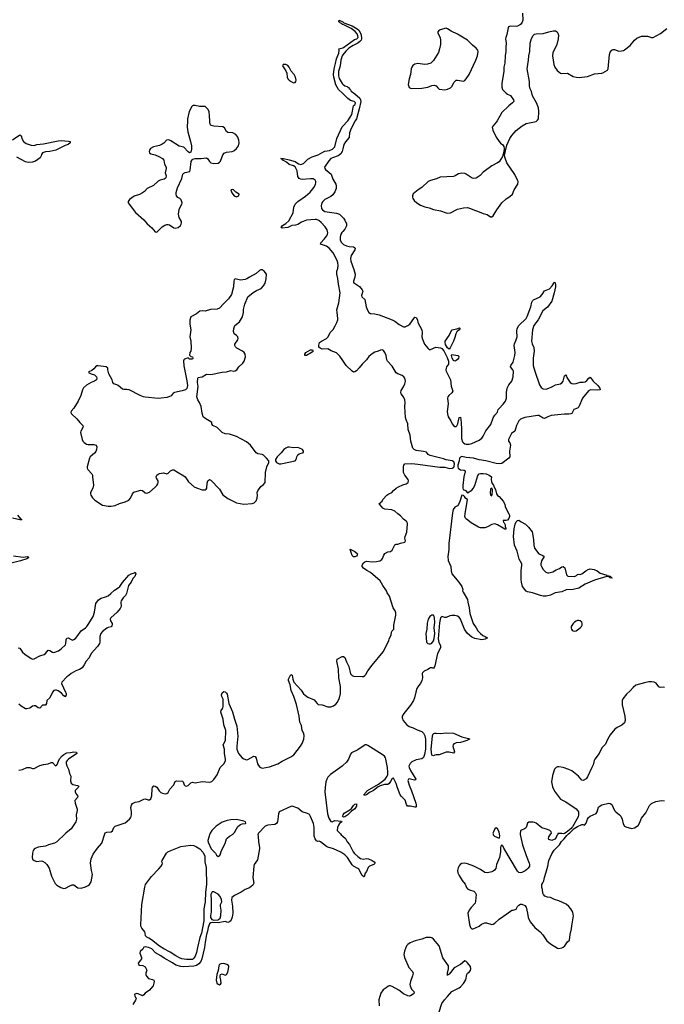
# Model space of a CAD drawing. Header units: inches. Extents: x 1246200 to 1417275, y 606399 to 671266.
# Tile 54 of 63: x 1395469 to 1404508, y 617612 to 631418. Entities that reach past the tile are written whole.
import ezdxf

# ---------------------------------------------------------------- set-up
doc = ezdxf.new("R2010")
doc.units = ezdxf.units.IN
doc.header["$MEASUREMENT"] = 0
for name, color, linetype in [('B3691', 7, 'Continuous'), ('B3692', 7, 'Continuous'), ('B3693', 7, 'Continuous'), ('B4601', 7, 'Continuous'), ('B4602', 7, 'Continuous'), ('B4603', 7, 'Continuous')]:
    doc.layers.add(name, color=color, linetype=linetype)

msp = doc.modelspace()

# ---------------------------------------------------------------- linework, layer by layer
at = {"layer": 'B3691', "color": 6, "elevation": 700}
for points in [[(1396105, 620000), (1395992, 619888), (1395956, 619870), (1395871, 619850), (1395829, 619831), (1395730, 619813), (1395684, 619796), (1395670, 619787), (1395658, 619770), (1395647, 619730), (1395644, 619670), (1395650, 619648), (1395670, 619628), (1395710, 619616), (1395770, 619622), (1395790, 619619), (1395822, 619602), (1395852, 619572), (1395882, 619522), (1395913, 619410), (1395966, 619306), (1395990, 619280), (1396048, 619248), (1396090, 619237), (1396110, 619240), (1396170, 619275), (1396206, 619286), (1396226, 619286), (1396285, 619245), (1396330, 619242), (1396390, 619260), (1396430, 619277), (1396450, 619292), (1396469, 619331), (1396489, 619430), (1396475, 619490), (1396460, 619590), (1396469, 619651), (1396501, 619719), (1396560, 619800), (1396622, 619870), (1396662, 620000)], [(1398814, 620000), (1398810, 619990), (1398811, 619970), (1398817, 619890), (1398832, 619810), (1398831, 619790), (1398803, 619637), (1398756, 619570), (1398751, 619549), (1398738, 619390), (1398753, 619310), (1398736, 619284), (1398690, 619245), (1398630, 619220), (1398574, 619186), (1398481, 619139), (1398444, 619110), (1398439, 619070), (1398455, 618990), (1398460, 618890), (1398450, 618833), (1398430, 618781), (1398410, 618766), (1398390, 618761), (1398350, 618773), (1398250, 618755), (1398170, 618761), (1398150, 618756), (1398130, 618739), (1398111, 618690), (1398104, 618636), (1398090, 618589), (1398070, 618483), (1398062, 618410), (1398025, 618250), (1398008, 618212), (1397982, 618178), (1397950, 618157), (1397910, 618148), (1397770, 618135), (1397730, 618140), (1397659, 618159), (1397610, 618194), (1397497, 618257), (1397450, 618292), (1397375, 618335), (1397320, 618390), (1397275, 618410), (1397230, 618418), (1397210, 618411), (1397194, 618386), (1397159, 618350), (1397156, 618330), (1397175, 618270), (1397175, 618250), (1397165, 618230), (1397131, 618190), (1397135, 618170), (1397150, 618159), (1397198, 618158), (1397230, 618135), (1397253, 618090), (1397238, 618050), (1397239, 618030), (1397247, 618007), (1397275, 617975), (1397330, 617961), (1397348, 617950), (1397354, 617930), (1397352, 617910), (1397340, 617870), (1397310, 617832), (1397290, 617811), (1397227, 617770), (1397210, 617744), (1397191, 617730), (1397130, 617760), (1397110, 617762), (1397084, 617756), (1397079, 617750), (1397082, 617730), (1397100, 617690), (1397095, 617670), (1397056, 617610)], [(1398136, 620000), (1398109, 619910), (1398110, 619885), (1398153, 619793), (1398198, 619750), (1398216, 619730), (1398230, 619703), (1398250, 619686), (1398270, 619693), (1398279, 619710), (1398298, 619770), (1398352, 619868), (1398368, 619930), (1398378, 619942), (1398410, 619968), (1398462, 619998), (1398464, 620000)], [(1400000, 619725), (1399970, 619744), (1399870, 619793), (1399790, 619814), (1399770, 619823), (1399689, 619890), (1399670, 619897), (1399650, 619896), (1399630, 619906), (1399612, 619932), (1399600, 619970), (1399599, 620000)], [(1399968, 620000), (1399977, 619990), (1400000, 619969)]]:
    msp.add_lwpolyline(points, dxfattribs=at)
at = {"layer": 'B3691', "color": 6}
for points, elevation in [([(1397810, 618239), (1397743, 618250), (1397710, 618263), (1397657, 618290), (1397581, 618341), (1397490, 618388), (1397430, 618427), (1397318, 618518), (1397281, 618541), (1397250, 618552), (1397231, 618570), (1397230, 618610), (1397224, 618630), (1397181, 618681), (1397169, 618709), (1397166, 618730), (1397184, 619010), (1397226, 619254), (1397235, 619290), (1397248, 619312), (1397315, 619405), (1397421, 619510), (1397454, 619550), (1397466, 619570), (1397470, 619590), (1397464, 619610), (1397467, 619630), (1397527, 619730), (1397546, 619750), (1397587, 619770), (1397730, 619825), (1397870, 619841), (1397910, 619838), (1397950, 619821), (1397995, 619790), (1398041, 619741), (1398065, 619690), (1398065, 619610), (1398085, 619530), (1398085, 619510), (1398087, 619290), (1398074, 619186), (1398071, 619050), (1398053, 618950), (1398050, 618780), (1398018, 618610), (1397996, 618550), (1397961, 618410), (1397950, 618340), (1397930, 618286), (1397910, 618257), (1397890, 618241)], 600), ([(1398170, 619189), (1398149, 619150), (1398156, 619070), (1398156, 618910), (1398145, 618850), (1398145, 618830), (1398163, 618803), (1398190, 618791), (1398250, 618797), (1398259, 618801), (1398279, 618821), (1398288, 618850), (1398296, 618930), (1398285, 618990), (1398287, 619010), (1398302, 619050), (1398301, 619081), (1398282, 619122), (1398254, 619154), (1398190, 619189)], 700), ([(1398330, 618182), (1398290, 618180), (1398272, 618168), (1398262, 618150), (1398253, 618087), (1398233, 618030), (1398223, 617950), (1398235, 617910), (1398250, 617895), (1398270, 617887), (1398287, 617893), (1398293, 617910), (1398290, 617950), (1398278, 617990), (1398278, 618010), (1398287, 618030), (1398310, 618040), (1398350, 618021), (1398370, 618028), (1398390, 618064), (1398399, 618110), (1398400, 618140), (1398395, 618154), (1398372, 618170)], 800)]:
    msp.add_lwpolyline(points, close=True, dxfattribs=dict(at, elevation=elevation))
at = {"layer": 'B3692', "color": 6}
for points, elevation in [([(1397822, 630000), (1397819, 629910), (1397825, 629845), (1397866, 629710), (1397879, 629650), (1397878, 629602), (1397870, 629562), (1397850, 629553), (1397830, 629564), (1397770, 629631), (1397706, 629646), (1397590, 629721), (1397570, 629731), (1397550, 629735), (1397526, 629730), (1397492, 629688), (1397469, 629671), (1397430, 629655), (1397347, 629633), (1397305, 629610), (1397289, 629590), (1397285, 629570), (1397290, 629550), (1397310, 629536), (1397370, 629521), (1397419, 629499), (1397470, 629470), (1397490, 629450), (1397500, 629390), (1397521, 629350), (1397522, 629330), (1397511, 629270), (1397521, 629230), (1397519, 629201), (1397511, 629189), (1397497, 629183), (1397438, 629170), (1397410, 629154), (1397347, 629093), (1397255, 629050), (1397220, 629010), (1397192, 628988), (1397150, 628968), (1397075, 628945), (1397010, 628899), (1396990, 628870), (1396991, 628850), (1397003, 628830), (1397093, 628713), (1397210, 628612), (1397255, 628555), (1397320, 628500), (1397370, 628445), (1397390, 628439), (1397466, 628514), (1397503, 628537), (1397530, 628547), (1397550, 628548), (1397570, 628542), (1397630, 628500), (1397650, 628493), (1397690, 628506), (1397722, 628530), (1397735, 628550), (1397739, 628570), (1397736, 628590), (1397704, 628644), (1397696, 628690), (1397705, 628755), (1397718, 628790), (1397742, 628830), (1397746, 628850), (1397733, 628890), (1397714, 628910), (1397687, 628927), (1397670, 628950), (1397664, 628970), (1397664, 628996), (1397680, 629060), (1397742, 629190), (1397758, 629250), (1397770, 629265), (1397790, 629277), (1397853, 629290), (1397860, 629310), (1397872, 629428), (1397888, 629452), (1397898, 629462), (1397928, 629472), (1398013, 629473), (1398090, 629481), (1398109, 629469), (1398130, 629430), (1398150, 629412), (1398190, 629403), (1398250, 629406), (1398270, 629418), (1398284, 629436), (1398317, 629523), (1398334, 629546), (1398370, 629561), (1398449, 629571), (1398470, 629578), (1398510, 629610), (1398535, 629650), (1398548, 629690), (1398544, 629730), (1398530, 629771), (1398502, 629810), (1398458, 629830), (1398390, 629835), (1398370, 629851), (1398340, 629900), (1398317, 629917), (1398190, 629926), (1398156, 629936), (1398144, 629944), (1398133, 629973), (1398133, 630000)], 800), ([(1400000, 626641), (1399960, 626700), (1399910, 626745), (1399836, 626776), (1399790, 626804), (1399710, 626799), (1399683, 626810), (1399665, 626825), (1399664, 626856), (1399675, 626890), (1399699, 626910), (1399770, 626946), (1399794, 626970), (1399821, 627030), (1399864, 627076), (1399895, 627125), (1399917, 627170), (1399931, 627210), (1399931, 627230), (1399919, 627310), (1399918, 627350), (1399946, 627450), (1399962, 627590), (1399938, 627710), (1399930, 627789), (1399917, 627850), (1399918, 627890), (1399929, 627930), (1399933, 627970), (1399931, 628010), (1399923, 628043), (1399866, 628150), (1399810, 628212), (1399770, 628243), (1399687, 628270), (1399690, 628290), (1399740, 628340), (1399775, 628385), (1399787, 628410), (1399789, 628430), (1399780, 628470), (1399754, 628514), (1399696, 628576), (1399662, 628602), (1399630, 628616), (1399610, 628617), (1399492, 628608), (1399422, 628578), (1399370, 628544), (1399336, 628536), (1399287, 628533), (1399230, 628505), (1399150, 628497), (1399129, 628509), (1399143, 628517), (1399152, 628530), (1399200, 628560), (1399241, 628599), (1399304, 628710), (1399315, 628790), (1399331, 628830), (1399370, 628870), (1399476, 628944), (1399540, 629000), (1399597, 629070), (1399617, 629110), (1399621, 629130), (1399621, 629150), (1399613, 629170), (1399586, 629186), (1399548, 629188), (1399430, 629177), (1399410, 629180), (1399390, 629189), (1399370, 629221), (1399360, 629300), (1399333, 629353), (1399310, 629370), (1399247, 629387), (1399210, 629421), (1399161, 629450), (1399147, 629467), (1399129, 629471), (1399168, 629472), (1399250, 629453), (1399330, 629428), (1399377, 629397), (1399410, 629386), (1399450, 629400), (1399510, 629461), (1399570, 629496), (1399656, 629524), (1399718, 629562), (1399750, 629576), (1399815, 629585), (1399857, 629603), (1399886, 629634), (1399915, 629750), (1399990, 629915), (1400000, 629925)], 700), ([(1395370, 629733), (1395470, 629805), (1395489, 629789), (1395503, 629743), (1395523, 629710), (1395562, 629682), (1395630, 629657), (1395670, 629656), (1395710, 629666), (1395804, 629676), (1396010, 629720), (1396050, 629722), (1396155, 629715), (1396176, 629710), (1396177, 629697), (1396176, 629690), (1396150, 629670), (1396105, 629655), (1395977, 629590), (1395890, 629569), (1395830, 629563), (1395790, 629552), (1395773, 629530), (1395772, 629508), (1395758, 629482), (1395690, 629436), (1395650, 629422), (1395590, 629416), (1395550, 629425), (1395430, 629489)], 700), ([(1400000, 629607), (1399990, 629568), (1399970, 629537), (1399935, 629510), (1399857, 629483), (1399830, 629470), (1399802, 629438), (1399745, 629350), (1399748, 629330), (1399758, 629318), (1399810, 629277), (1399836, 629250), (1399861, 629181), (1399902, 629110), (1399908, 629090), (1399909, 629050), (1399890, 629003), (1399860, 628960), (1399830, 628938), (1399750, 628898), (1399719, 628870), (1399707, 628850), (1399697, 628810), (1399700, 628770), (1399713, 628750), (1399750, 628730), (1399910, 628706), (1399953, 628693), (1400000, 628644)], 700), ([(1400000, 628449), (1399985, 628435), (1399971, 628410), (1399963, 628370), (1399961, 628330), (1399977, 628297), (1400000, 628277)], 700), ([(1395438, 624470), (1395481, 624421), (1395497, 624410), (1395490, 624405), (1395470, 624404), (1395370, 624430)], 700), ([(1395382, 623902), (1395517, 623883), (1395572, 623890), (1395586, 623886), (1395594, 623870), (1395570, 623858), (1395480, 623830), (1395330, 623795)], 700), ([(1395450, 622610), (1395470, 622605), (1395510, 622549), (1395540, 622520), (1395630, 622460), (1395650, 622452), (1395670, 622457), (1395750, 622497), (1395810, 622516), (1395830, 622531), (1395870, 622578), (1395890, 622575), (1395928, 622548), (1395950, 622544), (1396011, 622570), (1396050, 622594), (1396113, 622650), (1396118, 622670), (1396119, 622721), (1396130, 622748), (1396150, 622751), (1396190, 622726), (1396210, 622720), (1396230, 622726), (1396250, 622740), (1396270, 622763), (1396331, 622849), (1396390, 622890), (1396410, 622910), (1396440, 622950), (1396498, 623050), (1396516, 623110), (1396537, 623230), (1396576, 623284), (1396610, 623308), (1396670, 623324), (1396710, 623341), (1396748, 623370), (1396799, 623421), (1396850, 623450), (1396874, 623470), (1396910, 623526), (1397000, 623630), (1397030, 623646), (1397079, 623661), (1397090, 623671), (1397099, 623650), (1397083, 623610), (1397057, 623583), (1397034, 623530), (1396994, 623486), (1396968, 623370), (1396954, 623346), (1396919, 623310), (1396894, 623270), (1396889, 623250), (1396890, 623190), (1396878, 623162), (1396836, 623110), (1396748, 623030), (1396740, 623010), (1396744, 622990), (1396767, 622950), (1396766, 622930), (1396760, 622920), (1396750, 622907), (1396710, 622895), (1396690, 622884), (1396630, 622839), (1396607, 622810), (1396592, 622768), (1396591, 622690), (1396587, 622673), (1396562, 622630), (1396470, 622533), (1396442, 622470), (1396399, 622421), (1396372, 622370), (1396345, 622330), (1396310, 622305), (1396254, 622286), (1396190, 622250), (1396159, 622221), (1396130, 622203), (1396058, 622130), (1396053, 622110), (1396113, 621990), (1396119, 621970), (1396121, 621950), (1396113, 621927), (1396110, 621925), (1396090, 621937), (1396053, 621973), (1396010, 622005), (1395985, 622015), (1395970, 622017), (1395950, 622011), (1395930, 621988), (1395891, 621909), (1395851, 621870), (1395846, 621830), (1395833, 621807), (1395790, 621807), (1395750, 621766), (1395730, 621767), (1395690, 621797), (1395670, 621799), (1395648, 621792), (1395610, 621765), (1395570, 621753), (1395550, 621755), (1395490, 621790), (1395459, 621819)], 700), ([(1396662, 620000), (1396666, 620014), (1396690, 620026), (1396752, 620030), (1396770, 620042), (1396789, 620090), (1396807, 620110), (1396950, 620158), (1397011, 620209), (1397027, 620233), (1397039, 620270), (1397038, 620310), (1397027, 620370), (1397035, 620405), (1397052, 620428), (1397090, 620444), (1397143, 620457), (1397210, 620490), (1397230, 620491), (1397270, 620479), (1397290, 620479), (1397310, 620492), (1397323, 620537), (1397325, 620635), (1397330, 620653), (1397350, 620673), (1397370, 620670), (1397390, 620655), (1397426, 620606), (1397450, 620583), (1397471, 620571), (1397510, 620562), (1397530, 620566), (1397550, 620583), (1397575, 620630), (1397629, 620690), (1397650, 620737), (1397670, 620747), (1397750, 620739), (1397762, 620730), (1397777, 620690), (1397790, 620674), (1397810, 620672), (1397830, 620682), (1397870, 620718), (1397890, 620726), (1397930, 620717), (1398030, 620734), (1398130, 620726), (1398150, 620729), (1398163, 620737), (1398190, 620762), (1398236, 620830), (1398281, 620930), (1398334, 620990), (1398353, 621030), (1398354, 621050), (1398341, 621130), (1398342, 621190), (1398324, 621250), (1398355, 621310), (1398361, 621450), (1398332, 621530), (1398321, 621610), (1398289, 621710), (1398295, 621730), (1398318, 621762), (1398324, 621790), (1398322, 621890), (1398302, 621930), (1398299, 621950), (1398310, 621977), (1398330, 621996), (1398350, 621995), (1398370, 621976), (1398379, 621959), (1398403, 621830), (1398455, 621715), (1398480, 621610), (1398512, 621512), (1398528, 621370), (1398514, 621230), (1398515, 621190), (1398527, 621150), (1398537, 621130), (1398590, 621067), (1398610, 621054), (1398650, 621042), (1398670, 621046), (1398750, 621092), (1398770, 621088), (1398784, 621064), (1398805, 620985), (1398818, 620958), (1398836, 620936), (1398870, 620923), (1398970, 620942), (1399090, 620983), (1399150, 621021), (1399270, 621080), (1399311, 621110), (1399406, 621230), (1399431, 621270), (1399452, 621328), (1399457, 621377), (1399452, 621410), (1399431, 621451), (1399421, 621521), (1399395, 621570), (1399388, 621652), (1399350, 621817), (1399311, 621930), (1399275, 622010), (1399261, 622090), (1399238, 622150), (1399238, 622170), (1399270, 622238), (1399290, 622225), (1399298, 622170), (1399315, 622130), (1399416, 622016), (1399450, 621966), (1399470, 621947), (1399510, 621920), (1399600, 621880), (1399619, 621859), (1399638, 621830), (1399656, 621816), (1399710, 621809), (1399790, 621785), (1399830, 621785), (1399870, 621797), (1399901, 621819), (1399926, 621850), (1399952, 621910), (1399967, 621970), (1399967, 622070), (1399944, 622190), (1399938, 622310), (1399915, 622425), (1399923, 622450), (1399990, 622488), (1400000, 622488)], 700), ([(1395455, 620895), (1395510, 620905), (1395570, 620933), (1395610, 620930), (1395650, 620917), (1395670, 620920), (1395750, 620962), (1395804, 620976), (1395870, 620982), (1395910, 621003), (1395930, 621003), (1395970, 620955), (1395990, 620963), (1396026, 621054), (1396065, 621095), (1396090, 621116), (1396130, 621137), (1396183, 621143), (1396230, 621154), (1396267, 621147), (1396272, 621130), (1396153, 621050), (1396133, 621030), (1396123, 621010), (1396121, 620990), (1396130, 620956), (1396153, 620910), (1396168, 620850), (1396184, 620810), (1396183, 620743), (1396191, 620711), (1396216, 620696), (1396279, 620679), (1396297, 620670), (1396289, 620650), (1396249, 620610), (1396245, 620590), (1396254, 620570), (1396286, 620530), (1396281, 620510), (1396241, 620470), (1396246, 620430), (1396273, 620350), (1396275, 620330), (1396261, 620270), (1396268, 620210), (1396258, 620170), (1396190, 620072), (1396115, 620010), (1396105, 620000)], 700), ([(1400000, 620961), (1399990, 620951), (1399828, 620832), (1399790, 620795), (1399774, 620770), (1399762, 620730), (1399751, 620650), (1399750, 620590), (1399784, 620284), (1399804, 620224), (1399830, 620177), (1399850, 620169), (1399890, 620190), (1399980, 620180), (1399988, 620170), (1399955, 620145), (1399938, 620122), (1399926, 620090), (1399923, 620050), (1399968, 620000)], 700), ([(1399599, 620000), (1399597, 620090), (1399588, 620147), (1399546, 620246), (1399531, 620271), (1399506, 620286), (1399429, 620309), (1399370, 620363), (1399290, 620388), (1399270, 620385), (1399108, 620312), (1399096, 620284), (1399082, 620170), (1399070, 620146), (1399047, 620133), (1398950, 620124), (1398910, 620110), (1398817, 620010), (1398814, 620000)], 700), ([(1398464, 620000), (1398480, 620020), (1398507, 620074), (1398530, 620105), (1398567, 620133), (1398590, 620143), (1398635, 620145), (1398639, 620150), (1398637, 620170), (1398610, 620180), (1398510, 620201), (1398430, 620199), (1398377, 620190), (1398310, 620166), (1398226, 620110), (1398161, 620050), (1398138, 620010), (1398136, 620000)], 700), ([(1400000, 620246), (1399997, 620250), (1400000, 620260)], 700)]:
    msp.add_lwpolyline(points, dxfattribs=dict(at, elevation=elevation))
for points, elevation in [([(1398450, 629039), (1398431, 629030), (1398444, 628990), (1398476, 628950), (1398510, 628936), (1398530, 628942), (1398541, 628950), (1398546, 628970), (1398500, 629000), (1398469, 629030)], 800), ([(1398850, 627910), (1398830, 627899), (1398783, 627857), (1398693, 627810), (1398656, 627784), (1398630, 627773), (1398567, 627767), (1398490, 627784), (1398477, 627770), (1398470, 627750), (1398469, 627670), (1398437, 627563), (1398396, 627504), (1398325, 627435), (1398270, 627371), (1398239, 627361), (1398145, 627355), (1398070, 627329), (1398030, 627334), (1397994, 627330), (1397947, 627293), (1397870, 627252), (1397856, 627204), (1397856, 627150), (1397870, 627070), (1397856, 626970), (1397869, 626910), (1397875, 626810), (1397868, 626772), (1397855, 626750), (1397852, 626712), (1397870, 626694), (1397890, 626692), (1397895, 626670), (1397890, 626658), (1397850, 626658), (1397830, 626678), (1397782, 626658), (1397770, 626648), (1397764, 626636), (1397770, 626565), (1397813, 626353), (1397821, 626290), (1397812, 626248), (1397792, 626228), (1397747, 626213), (1397638, 626190), (1397620, 626180), (1397594, 626146), (1397561, 626130), (1397530, 626121), (1397451, 626109), (1397413, 626107), (1397230, 626125), (1397206, 626130), (1397158, 626150), (1397006, 626226), (1396972, 626232), (1396930, 626231), (1396910, 626239), (1396850, 626289), (1396830, 626300), (1396789, 626310), (1396775, 626330), (1396765, 626370), (1396719, 626450), (1396704, 626510), (1396704, 626530), (1396682, 626550), (1396570, 626565), (1396550, 626564), (1396531, 626550), (1396510, 626522), (1396480, 626500), (1396438, 626482), (1396434, 626470), (1396471, 626451), (1396516, 626436), (1396546, 626410), (1396551, 626390), (1396546, 626370), (1396518, 626350), (1396470, 626330), (1396408, 626292), (1396365, 626255), (1396350, 626230), (1396326, 626150), (1396290, 626070), (1396227, 625973), (1396190, 625930), (1396187, 625910), (1396194, 625890), (1396270, 625819), (1396311, 625771), (1396355, 625730), (1396358, 625710), (1396327, 625650), (1396324, 625630), (1396345, 625530), (1396355, 625510), (1396372, 625490), (1396407, 625467), (1396430, 625463), (1396510, 625463), (1396540, 625450), (1396550, 625430), (1396546, 625390), (1396537, 625363), (1396519, 625341), (1396459, 625290), (1396448, 625270), (1396415, 625150), (1396416, 625130), (1396425, 625110), (1396479, 625050), (1396489, 625030), (1396492, 625010), (1396504, 624890), (1396494, 624850), (1396462, 624790), (1396461, 624770), (1396467, 624750), (1396492, 624712), (1396522, 624682), (1396630, 624613), (1396710, 624595), (1396750, 624595), (1396810, 624606), (1396870, 624633), (1396950, 624657), (1396998, 624682), (1397025, 624710), (1397050, 624770), (1397069, 624791), (1397083, 624797), (1397170, 624822), (1397190, 624818), (1397230, 624785), (1397250, 624779), (1397290, 624792), (1397370, 624864), (1397392, 624888), (1397404, 624910), (1397411, 624930), (1397410, 624950), (1397388, 624990), (1397382, 625010), (1397391, 625030), (1397410, 625045), (1397430, 625054), (1397485, 625065), (1397530, 625051), (1397550, 625059), (1397586, 625094), (1397610, 625108), (1397630, 625108), (1397689, 625069), (1397770, 625023), (1397790, 625007), (1397836, 624936), (1397916, 624870), (1397950, 624853), (1398030, 624827), (1398056, 624824), (1398070, 624827), (1398083, 624837), (1398092, 624850), (1398100, 624920), (1398109, 624951), (1398130, 624970), (1398150, 624961), (1398270, 624837), (1398316, 624756), (1398390, 624702), (1398510, 624644), (1398610, 624624), (1398730, 624633), (1398757, 624643), (1398783, 624670), (1398800, 624710), (1398803, 624750), (1398801, 624790), (1398807, 624810), (1398850, 624872), (1398890, 624899), (1398910, 624930), (1398916, 625070), (1398936, 625150), (1398961, 625210), (1398961, 625230), (1398932, 625272), (1398890, 625310), (1398870, 625319), (1398810, 625332), (1398785, 625345), (1398706, 625450), (1398650, 625500), (1398510, 625575), (1398410, 625606), (1398350, 625613), (1398310, 625628), (1398239, 625699), (1398177, 625730), (1398165, 625750), (1398163, 625770), (1398064, 625830), (1398044, 625850), (1398030, 625899), (1398012, 625992), (1397992, 626052), (1397965, 626090), (1397951, 626130), (1397974, 626274), (1397964, 626330), (1397965, 626390), (1397970, 626402), (1398030, 626408), (1398090, 626448), (1398150, 626442), (1398310, 626475), (1398370, 626482), (1398430, 626500), (1398470, 626490), (1398490, 626494), (1398512, 626510), (1398544, 626550), (1398598, 626602), (1398617, 626630), (1398636, 626690), (1398629, 626730), (1398615, 626750), (1398591, 626770), (1398514, 626810), (1398496, 626830), (1398487, 626850), (1398486, 626870), (1398526, 626930), (1398532, 626950), (1398526, 626970), (1398511, 626990), (1398475, 627015), (1398468, 627048), (1398470, 627090), (1398488, 627130), (1398550, 627182), (1398595, 627250), (1398608, 627310), (1398606, 627354), (1398624, 627430), (1398667, 627530), (1398745, 627595), (1398790, 627622), (1398854, 627650), (1398890, 627688), (1398910, 627725), (1398926, 627786), (1398932, 627850), (1398897, 627890), (1398870, 627910)], 800), ([(1399467, 626707), (1399466, 626710), (1399469, 626730), (1399483, 626750), (1399549, 626791), (1399575, 626790), (1399584, 626770), (1399570, 626756), (1399490, 626709)], 700), ([(1399250, 625424), (1399230, 625422), (1399199, 625410), (1399175, 625390), (1399137, 625343), (1399079, 625290), (1399057, 625250), (1399058, 625230), (1399069, 625209), (1399107, 625190), (1399130, 625189), (1399330, 625230), (1399345, 625250), (1399357, 625290), (1399370, 625315), (1399390, 625332), (1399448, 625350), (1399449, 625370), (1399434, 625390), (1399392, 625412), (1399370, 625418), (1399310, 625414)], 800)]:
    msp.add_lwpolyline(points, close=True, dxfattribs=dict(at, elevation=elevation))
at = {"layer": 'B3693', "color": 6}
for points, elevation in [([(1400000, 631349), (1399996, 631350), (1399983, 631363), (1399966, 631370), (1399960, 631380), (1399946, 631390), (1399947, 631410), (1399990, 631393), (1400000, 631387)], 700), ([(1400000, 630382), (1399941, 630441), (1399903, 630503), (1399872, 630610), (1399869, 630651), (1399879, 630730), (1399898, 630802), (1399910, 630870), (1399943, 630950), (1399949, 630989), (1399946, 631010), (1400000, 631025)], 700), ([(1400000, 630923), (1399990, 630910), (1399970, 630850), (1399964, 630770), (1399941, 630690), (1399938, 630650), (1399939, 630630), (1399950, 630595), (1399990, 630524), (1400000, 630516)], 700), ([(1398133, 630000), (1398132, 630070), (1398125, 630125), (1398110, 630159), (1398090, 630184), (1398070, 630199), (1398050, 630203), (1397990, 630200), (1397930, 630216), (1397903, 630217), (1397890, 630211), (1397881, 630199), (1397846, 630130), (1397822, 630030), (1397822, 630000)], 800)]:
    msp.add_lwpolyline(points, dxfattribs=dict(at, elevation=elevation))
at = {"layer": 'B3693', "color": 6, "elevation": 800}
msp.add_lwpolyline([(1399202, 630790), (1399165, 630790), (1399156, 630770), (1399203, 630703), (1399216, 630670), (1399221, 630610), (1399231, 630590), (1399247, 630570), (1399276, 630550), (1399310, 630534), (1399330, 630539), (1399339, 630550), (1399344, 630570), (1399337, 630610), (1399317, 630650), (1399274, 630694), (1399247, 630750), (1399230, 630775)], close=True, dxfattribs=at)
at = {"layer": 'B4601', "color": 6}
for points, elevation in [([(1400000, 619969), (1400036, 619936), (1400062, 619890), (1400093, 619853), (1400147, 619750), (1400166, 619726), (1400210, 619682), (1400250, 619658), (1400290, 619649), (1400330, 619654), (1400359, 619650), (1400410, 619630), (1400439, 619610), (1400455, 619590), (1400435, 619570), (1400373, 619547), (1400354, 619530), (1400330, 619475), (1400314, 619450), (1400299, 619401), (1400290, 619398), (1400287, 619407), (1400270, 619418), (1400225, 619505), (1400210, 619517), (1400150, 619547), (1400130, 619567), (1400065, 619670), (1400030, 619706), (1400000, 619725)], 700), ([(1402487, 620000), (1402487, 619993), (1402520, 619850), (1402570, 619698), (1402614, 619590), (1402619, 619570), (1402618, 619550), (1402600, 619520), (1402580, 619500), (1402558, 619482), (1402510, 619460), (1402490, 619454), (1402470, 619460), (1402450, 619480), (1402260, 619800), (1402250, 619824), (1402236, 619836), (1402230, 619847), (1402218, 619830), (1402213, 619810), (1402211, 619750), (1402195, 619670), (1402156, 619570), (1402145, 619515), (1402129, 619491), (1402110, 619477), (1402090, 619468), (1402030, 619457), (1401990, 619462), (1401930, 619501), (1401838, 619550), (1401750, 619582), (1401710, 619592), (1401670, 619588), (1401646, 619574), (1401630, 619555), (1401616, 619524), (1401608, 619490), (1401614, 619454), (1401630, 619419), (1401674, 619350), (1401716, 619296), (1401736, 619250), (1401750, 619231), (1401776, 619216), (1401838, 619198), (1401858, 619178), (1401870, 619150), (1401862, 619058), (1401854, 619030), (1401799, 618970), (1401772, 618930), (1401754, 618890), (1401774, 618730), (1401789, 618689), (1401798, 618678), (1401810, 618671), (1401830, 618671), (1401850, 618678), (1401910, 618708), (1401945, 618735), (1401990, 618754), (1402015, 618755), (1402090, 618733), (1402110, 618737), (1402130, 618748), (1402194, 618806), (1402301, 618879), (1402370, 618933), (1402390, 618931), (1402430, 618945), (1402450, 618981), (1402470, 619003), (1402490, 619014), (1402510, 619014), (1402550, 618996), (1402570, 618972), (1402591, 618890), (1402599, 618830), (1402627, 618770), (1402693, 618690), (1402766, 618626), (1402806, 618586), (1402862, 618502), (1402910, 618459), (1403010, 618398), (1403030, 618393), (1403070, 618402), (1403090, 618411), (1403114, 618430), (1403149, 618490), (1403177, 618510), (1403187, 618590), (1403208, 618670), (1403209, 618710), (1403233, 618850), (1403232, 618870), (1403223, 618903), (1403197, 618950), (1403170, 618982), (1403130, 619014), (1403030, 619063), (1402970, 619080), (1402910, 619108), (1402870, 619112), (1402833, 619130), (1402812, 619150), (1402805, 619170), (1402800, 619220), (1402789, 619251), (1402789, 619290), (1402806, 619314), (1402818, 619342), (1402827, 619390), (1402848, 619450), (1402873, 619550), (1402888, 619630), (1402930, 619722), (1402965, 619775), (1403036, 619850), (1403065, 619895), (1403106, 619930), (1403142, 619978), (1403164, 620000)], 800), ([(1402107, 620000), (1402108, 619990), (1402127, 619970), (1402190, 619943), (1402198, 619950), (1402201, 619970), (1402195, 620000)], 800), ([(1403014, 620000), (1403014, 619994), (1403002, 619978), (1402992, 619950), (1402974, 619926), (1402930, 619909), (1402890, 619922), (1402886, 619930), (1402890, 619959), (1402918, 620000)], 800), ([(1401350, 617505), (1401390, 617623), (1401424, 617676), (1401470, 617719), (1401530, 617790), (1401630, 617842), (1401650, 617858), (1401690, 617904), (1401723, 617957), (1401737, 618030), (1401750, 618050), (1401770, 618062), (1401790, 618087), (1401796, 618110), (1401790, 618143), (1401750, 618195), (1401730, 618212), (1401710, 618221), (1401650, 618170), (1401559, 618121), (1401490, 618033), (1401474, 618026), (1401470, 618018), (1401469, 618050), (1401483, 618110), (1401481, 618150), (1401403, 618263), (1401350, 618434), (1401270, 618527), (1401250, 618544), (1401230, 618550), (1401170, 618548), (1401110, 618523), (1401016, 618504), (1400946, 618474), (1400910, 618450), (1400893, 618430), (1400864, 618356), (1400855, 618310), (1400863, 618270), (1400926, 618126), (1400976, 618070), (1400985, 618050), (1400979, 618010), (1400949, 617930), (1400940, 617890), (1400944, 617870), (1400964, 617824), (1400998, 617790), (1401002, 617770), (1400986, 617754), (1400951, 617729), (1400934, 617726), (1400911, 617729), (1400850, 617758), (1400784, 617810), (1400690, 617863), (1400670, 617871), (1400650, 617871), (1400630, 617862), (1400610, 617842), (1400567, 617813), (1400533, 617770), (1400505, 617675), (1400511, 617590)], 800)]:
    msp.add_lwpolyline(points, dxfattribs=dict(at, elevation=elevation))
at = {"layer": 'B4602', "color": 6}
for points, elevation in [([(1400174, 630000), (1400116, 629890), (1400095, 629830), (1400090, 629768), (1400036, 629704), (1400016, 629670), (1400000, 629607)], 700), ([(1400000, 629925), (1400064, 629996), (1400068, 630000)], 700), ([(1402164, 630000), (1402155, 629985), (1402106, 629930), (1402095, 629910), (1402104, 629870), (1402151, 629770), (1402190, 629711), (1402210, 629688), (1402243, 629663), (1402259, 629639), (1402262, 629610), (1402256, 629564), (1402240, 629500), (1402190, 629427), (1402170, 629412), (1402090, 629370), (1402050, 629342), (1401970, 629278), (1401926, 629234), (1401870, 629198), (1401831, 629191), (1401815, 629195), (1401729, 629250), (1401710, 629259), (1401670, 629265), (1401622, 629258), (1401573, 629227), (1401550, 629220), (1401367, 629210), (1401313, 629187), (1401230, 629164), (1401199, 629150), (1401110, 629064), (1401057, 629030), (1400985, 628975), (1400976, 628950), (1400976, 628930), (1400982, 628910), (1401002, 628882), (1401039, 628850), (1401090, 628817), (1401150, 628793), (1401210, 628781), (1401270, 628756), (1401370, 628738), (1401450, 628711), (1401470, 628707), (1401510, 628711), (1401610, 628759), (1401690, 628782), (1401750, 628783), (1401790, 628772), (1401845, 628745), (1401890, 628733), (1401970, 628701), (1402025, 628685), (1402070, 628652), (1402090, 628654), (1402110, 628670), (1402124, 628690), (1402158, 628750), (1402230, 628852), (1402290, 628908), (1402343, 628937), (1402378, 628970), (1402404, 629030), (1402454, 629110), (1402457, 629150), (1402450, 629170), (1402410, 629245), (1402300, 629410), (1402271, 629490), (1402266, 629530), (1402270, 629532), (1402279, 629581), (1402301, 629659), (1402340, 629750), (1402368, 629792), (1402430, 629862), (1402517, 629930), (1402570, 629961), (1402710, 629991), (1402722, 630000)], 800), ([(1400000, 628644), (1400010, 628634), (1400030, 628606), (1400050, 628554), (1400050, 628527), (1400030, 628479), (1400000, 628449)], 700), ([(1400000, 628277), (1400010, 628268), (1400050, 628249), (1400090, 628238), (1400150, 628235), (1400166, 628226), (1400174, 628214), (1400170, 628190), (1400119, 628110), (1400108, 628070), (1400113, 628030), (1400155, 627915), (1400172, 627850), (1400170, 627810), (1400148, 627750), (1400151, 627731), (1400236, 627676), (1400273, 627630), (1400279, 627610), (1400265, 627565), (1400263, 627550), (1400267, 627530), (1400310, 627494), (1400326, 627390), (1400344, 627344), (1400365, 627310), (1400390, 627298), (1400450, 627294), (1400510, 627281), (1400691, 627211), (1400729, 627190), (1400790, 627142), (1400850, 627113), (1400872, 627112), (1400912, 627128), (1400938, 627150), (1400994, 627230), (1401010, 627245), (1401030, 627240), (1401045, 627210), (1401052, 627170), (1401107, 627067), (1401113, 627030), (1401110, 626970), (1401118, 626938), (1401144, 626870), (1401190, 626810), (1401210, 626794), (1401230, 626794), (1401304, 626824), (1401370, 626818), (1401390, 626807), (1401416, 626776), (1401462, 626683), (1401482, 626630), (1401480, 626590), (1401455, 626550), (1401447, 626530), (1401446, 626510), (1401449, 626490), (1401508, 626370), (1401518, 626278), (1401542, 626210), (1401530, 626184), (1401485, 626150), (1401472, 626130), (1401469, 626109), (1401478, 626030), (1401464, 625924), (1401466, 625890), (1401478, 625850), (1401515, 625795), (1401535, 625750), (1401550, 625729), (1401570, 625716), (1401590, 625713), (1401599, 625721), (1401611, 625749), (1401630, 625841), (1401650, 625845), (1401660, 625770), (1401666, 625670), (1401663, 625544), (1401680, 625500), (1401690, 625486), (1401710, 625472), (1401730, 625465), (1401770, 625464), (1401810, 625474), (1401910, 625520), (1401950, 625550), (1401970, 625580), (1402006, 625654), (1402076, 625744), (1402110, 625835), (1402130, 625874), (1402167, 625913), (1402179, 625950), (1402190, 625965), (1402250, 626026), (1402281, 626070), (1402296, 626110), (1402294, 626190), (1402304, 626250), (1402330, 626300), (1402372, 626350), (1402390, 626411), (1402391, 626490), (1402383, 626510), (1402353, 626550), (1402353, 626553), (1402355, 626570), (1402390, 626616), (1402414, 626710), (1402416, 626750), (1402403, 626850), (1402407, 626873), (1402432, 626928), (1402445, 626970), (1402441, 627050), (1402447, 627090), (1402470, 627131), (1402569, 627230), (1402585, 627255), (1402636, 627390), (1402650, 627459), (1402662, 627478), (1402674, 627490), (1402767, 627533), (1402795, 627565), (1402826, 627614), (1402896, 627644), (1402934, 627686), (1402970, 627738), (1402977, 627730), (1402982, 627702), (1402981, 627670), (1402965, 627590), (1402933, 627470), (1402870, 627388), (1402803, 627337), (1402738, 627210), (1402680, 627130), (1402662, 627070), (1402648, 626910), (1402655, 626875), (1402680, 626820), (1402683, 626770), (1402671, 626670), (1402669, 626569), (1402691, 626490), (1402759, 626299), (1402781, 626261), (1402810, 626242), (1402850, 626238), (1402890, 626249), (1402930, 626268), (1402981, 626299), (1403050, 626314), (1403070, 626324), (1403089, 626351), (1403110, 626426), (1403130, 626436), (1403143, 626403), (1403190, 626330), (1403210, 626317), (1403232, 626312), (1403270, 626315), (1403330, 626337), (1403370, 626337), (1403398, 626342), (1403423, 626357), (1403450, 626393), (1403470, 626405), (1403512, 626350), (1403575, 626290), (1403603, 626250), (1403610, 626230), (1403578, 626222), (1403473, 626227), (1403446, 626214), (1403362, 626110), (1403310, 625990), (1403290, 625973), (1403240, 625950), (1403210, 625898), (1403196, 625890), (1403170, 625886), (1403110, 625888), (1402923, 625870), (1402873, 625850), (1402830, 625825), (1402810, 625831), (1402750, 625867), (1402730, 625870), (1402550, 625841), (1402490, 625816), (1402470, 625791), (1402437, 625730), (1402410, 625648), (1402365, 625615), (1402321, 625530), (1402324, 625510), (1402343, 625483), (1402350, 625450), (1402337, 625370), (1402340, 625290), (1402329, 625270), (1402230, 625193), (1402191, 625189), (1402150, 625194), (1402005, 625230), (1401910, 625246), (1401831, 625270), (1401730, 625280), (1401670, 625293), (1401650, 625285), (1401637, 625270), (1401633, 625230), (1401613, 625170), (1401611, 625150), (1401617, 625130), (1401648, 625108), (1401701, 625101), (1401716, 625090), (1401714, 625070), (1401704, 625050), (1401695, 625010), (1401685, 624885), (1401684, 624850), (1401689, 624829), (1401718, 624818), (1401750, 624784), (1401810, 624821), (1401830, 624846), (1401850, 624885), (1401893, 625027), (1401910, 625050), (1401930, 625056), (1401970, 625056), (1402008, 625048), (1402054, 625030), (1402083, 625010), (1402080, 624970), (1402084, 624944), (1402094, 624914), (1402114, 624890), (1402123, 624863), (1402143, 624830), (1402156, 624770), (1402170, 624745), (1402190, 624731), (1402250, 624665), (1402270, 624625), (1402278, 624590), (1402294, 624550), (1402330, 624490), (1402338, 624470), (1402338, 624450), (1402330, 624424), (1402310, 624399), (1402290, 624395), (1402250, 624398), (1402248, 624392), (1402255, 624370), (1402264, 624364), (1402276, 624336), (1402278, 624310), (1402288, 624290), (1402284, 624276), (1402270, 624272), (1402250, 624290), (1402170, 624337), (1402130, 624347), (1402090, 624338), (1402030, 624309), (1401990, 624294), (1401930, 624292), (1401901, 624301), (1401802, 624362), (1401733, 624413), (1401720, 624430), (1401713, 624453), (1401714, 624490), (1401747, 624690), (1401723, 624703), (1401707, 624730), (1401690, 624744), (1401670, 624753), (1401640, 624660), (1401621, 624619), (1401610, 624602), (1401570, 624584), (1401549, 624551), (1401539, 624501), (1401488, 624072), (1401485, 623990), (1401472, 623890), (1401477, 623837), (1401514, 623750), (1401517, 623690), (1401530, 623650), (1401629, 623530), (1401671, 623470), (1401684, 623430), (1401680, 623410), (1401686, 623390), (1401750, 623290), (1401751, 623250), (1401773, 623170), (1401782, 623090), (1401826, 622950), (1401870, 622892), (1401895, 622850), (1401929, 622810), (1401965, 622785), (1401996, 622770), (1402014, 622754), (1402027, 622750), (1401994, 622730), (1401950, 622723), (1401850, 622740), (1401810, 622759), (1401750, 622811), (1401723, 622843), (1401706, 622870), (1401650, 623013), (1401630, 623040), (1401610, 623053), (1401570, 623063), (1401530, 623064), (1401502, 623058), (1401450, 623036), (1401430, 623037), (1401390, 623051), (1401370, 623030), (1401357, 622963), (1401344, 622850), (1401335, 622735), (1401346, 622686), (1401370, 622643), (1401372, 622610), (1401328, 622532), (1401290, 622359), (1401270, 622315), (1401265, 622325), (1401255, 622330), (1401230, 622332), (1401193, 622307), (1401139, 622281), (1401118, 622262), (1401111, 622249), (1401117, 622190), (1401109, 622150), (1401089, 622110), (1401061, 622079), (1401039, 622041), (1401023, 621990), (1401006, 621910), (1400990, 621870), (1400950, 621806), (1400856, 621690), (1400834, 621650), (1400833, 621630), (1400846, 621590), (1400894, 621534), (1400930, 621509), (1400987, 621490), (1401042, 621462), (1401110, 621437), (1401130, 621413), (1401150, 621375), (1401161, 621330), (1401158, 621190), (1401146, 621114), (1401130, 621071), (1401110, 621052), (1401030, 621038), (1400970, 621014), (1400944, 620990), (1400926, 620950), (1400929, 620930), (1400948, 620890), (1401026, 620770), (1401019, 620761), (1401004, 620756), (1400930, 620774), (1400921, 620770), (1400912, 620750), (1400930, 620686), (1400965, 620605), (1401025, 620430), (1401030, 620410), (1401030, 620382), (1401025, 620375), (1401010, 620375), (1400950, 620391), (1400907, 620390), (1400893, 620413), (1400875, 620475), (1400816, 620530), (1400802, 620550), (1400765, 620645), (1400747, 620710), (1400710, 620784), (1400690, 620780), (1400670, 620736), (1400650, 620706), (1400630, 620696), (1400586, 620694), (1400524, 620676), (1400497, 620663), (1400429, 620610), (1400376, 620584), (1400330, 620549), (1400301, 620541), (1400295, 620550), (1400303, 620557), (1400308, 620570), (1400347, 620610), (1400501, 620699), (1400592, 620768), (1400624, 620810), (1400630, 620830), (1400632, 620868), (1400626, 620930), (1400603, 621050), (1400597, 621070), (1400583, 621090), (1400553, 621113), (1400350, 621241), (1400330, 621248), (1400310, 621248), (1400298, 621242), (1400210, 621181), (1400124, 621136), (1400110, 621118), (1400081, 621050), (1400050, 621008), (1400000, 620961)], 700), ([(1400000, 622488), (1400010, 622488), (1400030, 622473), (1400052, 622412), (1400086, 622350), (1400110, 622246), (1400130, 622220), (1400150, 622212), (1400270, 622209), (1400290, 622210), (1400310, 622220), (1400324, 622236), (1400353, 622290), (1400412, 622368), (1400565, 622555), (1400643, 622710), (1400650, 622736), (1400676, 622790), (1400681, 622830), (1400691, 622849), (1400713, 622870), (1400713, 622930), (1400742, 623070), (1400743, 623103), (1400732, 623130), (1400705, 623170), (1400655, 623335), (1400623, 623383), (1400614, 623410), (1400562, 623482), (1400525, 623550), (1400390, 623667), (1400336, 623696), (1400288, 623728), (1400273, 623750), (1400272, 623770), (1400290, 623802), (1400310, 623818), (1400330, 623825), (1400410, 623814), (1400470, 623819), (1400519, 623830), (1400545, 623850), (1400555, 623865), (1400574, 623910), (1400590, 623933), (1400630, 623954), (1400670, 623962), (1400690, 623979), (1400730, 624053), (1400750, 624063), (1400770, 624065), (1400810, 624079), (1400871, 624090), (1400880, 624110), (1400869, 624150), (1400872, 624170), (1400896, 624230), (1400907, 624350), (1400900, 624370), (1400888, 624388), (1400850, 624414), (1400810, 624462), (1400770, 624490), (1400730, 624526), (1400685, 624545), (1400590, 624555), (1400563, 624570), (1400520, 624620), (1400506, 624630), (1400550, 624668), (1400563, 624690), (1400615, 624750), (1400645, 624770), (1400688, 624790), (1400710, 624818), (1400747, 624850), (1400781, 624870), (1400843, 624897), (1400890, 624910), (1400914, 624930), (1400921, 624950), (1400917, 624970), (1400869, 625030), (1400852, 625070), (1400851, 625150), (1400855, 625170), (1400871, 625189), (1400967, 625193), (1401053, 625187), (1401362, 625142), (1401430, 625142), (1401495, 625125), (1401531, 625129), (1401555, 625145), (1401562, 625158), (1401566, 625190), (1401563, 625203), (1401556, 625216), (1401533, 625233), (1401450, 625246), (1401410, 625260), (1401225, 625305), (1401199, 625319), (1401172, 625352), (1401130, 625365), (1401030, 625378), (1401000, 625390), (1400980, 625410), (1400952, 625510), (1400944, 625590), (1400918, 625670), (1400912, 625750), (1400889, 625809), (1400881, 625841), (1400868, 625990), (1400875, 626050), (1400871, 626090), (1400851, 626131), (1400819, 626170), (1400813, 626190), (1400820, 626220), (1400853, 626270), (1400871, 626310), (1400877, 626350), (1400870, 626390), (1400857, 626410), (1400832, 626430), (1400770, 626450), (1400750, 626466), (1400690, 626559), (1400625, 626630), (1400617, 626650), (1400607, 626710), (1400590, 626750), (1400570, 626780), (1400550, 626790), (1400530, 626785), (1400495, 626770), (1400450, 626758), (1400410, 626732), (1400365, 626695), (1400330, 626650), (1400270, 626590), (1400230, 626538), (1400190, 626496), (1400170, 626480), (1400150, 626476), (1400130, 626488), (1400049, 626570), (1400000, 626641)], 700), ([(1404510, 622054), (1404490, 622058), (1404450, 622056), (1404430, 622064), (1404395, 622115), (1404368, 622128), (1404330, 622134), (1404290, 622133), (1404230, 622121), (1404110, 622085), (1404070, 622055), (1404031, 622009), (1403979, 621961), (1403927, 621893), (1403916, 621870), (1403919, 621810), (1403955, 621650), (1403958, 621590), (1403950, 621558), (1403913, 621527), (1403846, 621494), (1403812, 621468), (1403749, 621390), (1403710, 621323), (1403681, 621259), (1403634, 621206), (1403596, 621130), (1403533, 621050), (1403523, 621030), (1403509, 620970), (1403494, 620930), (1403430, 620802), (1403410, 620775), (1403370, 620749), (1403350, 620755), (1403304, 620810), (1403210, 620885), (1403170, 620905), (1403090, 620930), (1403030, 620941), (1403010, 620941), (1402990, 620934), (1402969, 620911), (1402940, 620820), (1402928, 620730), (1402942, 620662), (1402970, 620600), (1403050, 620490), (1403129, 620449), (1403271, 620351), (1403293, 620330), (1403304, 620310), (1403305, 620270), (1403298, 620242), (1403221, 620099), (1403210, 620089), (1403204, 620076), (1403130, 620019), (1403110, 620009), (1403090, 620002), (1403070, 620008), (1403014, 620006), (1403014, 620000)], 800), ([(1403164, 620000), (1403182, 620018), (1403199, 620030), (1403244, 620076), (1403290, 620107), (1403350, 620131), (1403371, 620131), (1403390, 620122), (1403410, 620152), (1403429, 620210), (1403444, 620230), (1403470, 620248), (1403551, 620289), (1403568, 620312), (1403586, 620374), (1403610, 620397), (1403632, 620408), (1403730, 620430), (1403750, 620428), (1403770, 620413), (1403809, 620329), (1403826, 620310), (1403880, 620270), (1403897, 620250), (1403915, 620210), (1403930, 620141), (1403949, 620110), (1403970, 620100), (1404050, 620078), (1404090, 620085), (1404141, 620119), (1404160, 620150), (1404190, 620223), (1404250, 620297), (1404300, 620400), (1404330, 620426), (1404390, 620455), (1404470, 620471), (1404510, 620466)], 800), ([(1400000, 620260), (1400003, 620270), (1400020, 620290), (1400100, 620340), (1400121, 620359), (1400150, 620401), (1400170, 620418), (1400190, 620424), (1400191, 620390), (1400170, 620355), (1400122, 620318), (1400070, 620268), (1400030, 620242), (1400010, 620234), (1400000, 620246)], 700), ([(1402195, 620000), (1402190, 620027), (1402170, 620075), (1402150, 620084), (1402133, 620070), (1402111, 620030), (1402105, 620010), (1402107, 620000)], 800), ([(1402918, 620000), (1402925, 620010), (1402922, 620030), (1402901, 620050), (1402870, 620063), (1402790, 620085), (1402710, 620152), (1402690, 620162), (1402670, 620168), (1402630, 620167), (1402610, 620164), (1402590, 620153), (1402569, 620091), (1402560, 620080), (1402548, 620070), (1402506, 620054), (1402490, 620042), (1402487, 620000)], 800)]:
    msp.add_lwpolyline(points, dxfattribs=dict(at, elevation=elevation))
for points, elevation in [([(1401490, 626796), (1401470, 626817), (1401442, 626862), (1401433, 626890), (1401434, 626910), (1401492, 626988), (1401530, 627067), (1401550, 627076), (1401597, 627083), (1401637, 627097), (1401644, 627090), (1401633, 627070), (1401600, 627040), (1401585, 627015), (1401570, 626960), (1401550, 626911), (1401505, 626815)], 700), ([(1401570, 626629), (1401550, 626641), (1401533, 626670), (1401523, 626710), (1401530, 626723), (1401611, 626711), (1401623, 626703), (1401629, 626690), (1401622, 626670), (1401610, 626655), (1401590, 626638)], 700), ([(1402090, 624848), (1402070, 624835), (1402067, 624790), (1402070, 624752), (1402090, 624742), (1402096, 624764), (1402097, 624810), (1402097, 624830)], 700), ([(1402870, 623663), (1402890, 623663), (1402943, 623677), (1402990, 623704), (1403037, 623723), (1403070, 623748), (1403090, 623752), (1403112, 623730), (1403135, 623635), (1403155, 623615), (1403250, 623612), (1403275, 623625), (1403290, 623639), (1403310, 623645), (1403330, 623640), (1403350, 623647), (1403409, 623691), (1403442, 623710), (1403470, 623717), (1403523, 623710), (1403568, 623690), (1403610, 623656), (1403702, 623630), (1403702, 623610), (1403530, 623561), (1403396, 623504), (1403310, 623449), (1403230, 623430), (1403130, 623425), (1403070, 623397), (1402979, 623381), (1402910, 623349), (1402850, 623336), (1402810, 623337), (1402770, 623345), (1402662, 623382), (1402590, 623396), (1402570, 623407), (1402550, 623426), (1402519, 623470), (1402504, 623530), (1402499, 623570), (1402502, 623690), (1402511, 623770), (1402510, 623790), (1402474, 623854), (1402444, 623964), (1402405, 624050), (1402391, 624169), (1402402, 624278), (1402416, 624344), (1402430, 624377), (1402450, 624398), (1402470, 624401), (1402499, 624379), (1402562, 624342), (1402603, 624303), (1402655, 624235), (1402673, 624130), (1402677, 624050), (1402688, 624010), (1402747, 623927), (1402805, 623905), (1402825, 623890), (1402788, 623832), (1402778, 623790), (1402778, 623770), (1402784, 623750), (1402808, 623710), (1402849, 623669)], 700), ([(1400170, 623888), (1400148, 623888), (1400130, 623907), (1400107, 623973), (1400105, 623995), (1400170, 623962), (1400204, 623930), (1400203, 623910), (1400190, 623897)], 700), ([(1403770, 623585), (1403742, 623590), (1403739, 623599), (1403715, 623610), (1403721, 623619), (1403730, 623621), (1403750, 623614), (1403761, 623601), (1403779, 623590)], 700), ([(1401250, 623069), (1401221, 623050), (1401197, 623010), (1401185, 622955), (1401176, 622870), (1401162, 622810), (1401173, 622690), (1401190, 622669), (1401210, 622664), (1401230, 622668), (1401250, 622677), (1401273, 622707), (1401281, 622739), (1401288, 622810), (1401283, 622890), (1401288, 622970), (1401284, 623024), (1401279, 623050), (1401270, 623067)], 700), ([(1403310, 622995), (1403290, 622993), (1403270, 622985), (1403248, 622970), (1403230, 622951), (1403203, 622910), (1403200, 622890), (1403206, 622870), (1403217, 622857), (1403230, 622848), (1403245, 622845), (1403270, 622847), (1403328, 622890), (1403347, 622910), (1403354, 622926), (1403358, 622950), (1403351, 622970), (1403330, 622990)], 800), ([(1401550, 621135), (1401490, 621145), (1401450, 621145), (1401350, 621112), (1401310, 621112), (1401290, 621106), (1401270, 621098), (1401250, 621105), (1401240, 621190), (1401257, 621370), (1401264, 621396), (1401276, 621410), (1401290, 621415), (1401310, 621416), (1401370, 621407), (1401450, 621417), (1401550, 621414), (1401670, 621363), (1401761, 621341), (1401774, 621334), (1401774, 621330), (1401737, 621310), (1401682, 621290), (1401650, 621282), (1401590, 621277), (1401570, 621270), (1401558, 621262), (1401547, 621250), (1401541, 621230), (1401564, 621150)], 700)]:
    msp.add_lwpolyline(points, close=True, dxfattribs=dict(at, elevation=elevation))
at = {"layer": 'B4603', "color": 6}
for points, elevation in [([(1402520, 631510), (1402524, 631410), (1402517, 631383), (1402490, 631350), (1402450, 631327), (1402430, 631323), (1402350, 631326), (1402324, 631316), (1402317, 631303), (1402298, 631210), (1402284, 631170), (1402282, 631150), (1402290, 631090), (1402285, 631030), (1402286, 630970), (1402275, 630910), (1402272, 630810), (1402260, 630750), (1402260, 630690), (1402232, 630530), (1402232, 630471), (1402241, 630441), (1402290, 630390), (1402310, 630373), (1402350, 630353), (1402362, 630342), (1402395, 630295), (1402396, 630270), (1402380, 630250), (1402330, 630212), (1402230, 630116), (1402164, 630000)], 800), ([(1400000, 631387), (1400016, 631376), (1400130, 631334), (1400200, 631290), (1400223, 631270), (1400256, 631210), (1400263, 631150), (1400255, 631130), (1400238, 631110), (1400210, 631088), (1400144, 631056), (1400083, 631017), (1400041, 630979), (1400000, 630923)], 700), ([(1400000, 631025), (1400011, 631029), (1400162, 631138), (1400195, 631150), (1400215, 631170), (1400212, 631192), (1400199, 631219), (1400173, 631253), (1400116, 631296), (1400022, 631342), (1400000, 631349)], 700), ([(1402722, 630000), (1402730, 630007), (1402743, 630030), (1402750, 630130), (1402744, 630184), (1402718, 630250), (1402661, 630350), (1402647, 630410), (1402628, 630450), (1402618, 630490), (1402616, 630550), (1402584, 630730), (1402603, 630850), (1402607, 630910), (1402620, 630970), (1402629, 631091), (1402647, 631153), (1402670, 631197), (1402690, 631214), (1402710, 631222), (1402810, 631223), (1402890, 631249), (1402950, 631263), (1402982, 631262), (1403006, 631246), (1403015, 631230), (1403023, 631203), (1403020, 631150), (1402999, 631070), (1402946, 630954), (1402942, 630910), (1402960, 630790), (1402973, 630750), (1403006, 630706), (1403050, 630669), (1403070, 630663), (1403150, 630667), (1403230, 630621), (1403270, 630610), (1403313, 630607), (1403430, 630620), (1403530, 630661), (1403630, 630666), (1403648, 630671), (1403710, 630708), (1403723, 630730), (1403741, 630930), (1403750, 630962), (1403770, 630991), (1403790, 631001), (1403810, 631000), (1403870, 630977), (1403910, 630980), (1403934, 630986), (1403950, 630994), (1404030, 631057), (1404092, 631130), (1404123, 631157), (1404190, 631185), (1404210, 631188), (1404270, 631187), (1404330, 631167), (1404350, 631167), (1404454, 631226), (1404544, 631296)], 800), ([(1400000, 630516), (1400030, 630492), (1400062, 630482), (1400070, 630471), (1400085, 630465), (1400090, 630452), (1400103, 630443), (1400115, 630415), (1400170, 630378), (1400237, 630317), (1400250, 630294), (1400253, 630270), (1400230, 630166), (1400190, 630030), (1400174, 630000)], 700), ([(1400068, 630000), (1400105, 630050), (1400127, 630090), (1400152, 630208), (1400159, 630221), (1400171, 630230), (1400177, 630250), (1400157, 630270), (1400110, 630283), (1400070, 630312), (1400000, 630382)], 700)]:
    msp.add_lwpolyline(points, dxfattribs=dict(at, elevation=elevation))
at = {"layer": 'B4603', "color": 6, "elevation": 800}
msp.add_lwpolyline([(1401450, 631297), (1401430, 631296), (1401351, 631270), (1401333, 631250), (1401334, 631230), (1401363, 631170), (1401368, 631128), (1401368, 631068), (1401357, 631010), (1401340, 630960), (1401272, 630848), (1401254, 630826), (1401233, 630810), (1401186, 630794), (1401150, 630788), (1401050, 630803), (1401010, 630795), (1400984, 630776), (1400967, 630753), (1400959, 630730), (1400950, 630650), (1400930, 630590), (1400916, 630510), (1400929, 630469), (1400950, 630456), (1400970, 630452), (1401110, 630460), (1401190, 630473), (1401246, 630494), (1401279, 630499), (1401311, 630491), (1401330, 630464), (1401350, 630446), (1401430, 630433), (1401470, 630442), (1401510, 630461), (1401530, 630480), (1401559, 630541), (1401579, 630561), (1401590, 630568), (1401610, 630569), (1401690, 630555), (1401710, 630565), (1401730, 630588), (1401770, 630650), (1401864, 630850), (1401889, 630910), (1401896, 630970), (1401891, 630990), (1401870, 631019), (1401820, 631060), (1401750, 631133), (1401610, 631216), (1401518, 631258), (1401470, 631290)], close=True, dxfattribs=at)

doc.saveas('drawing.dxf')
